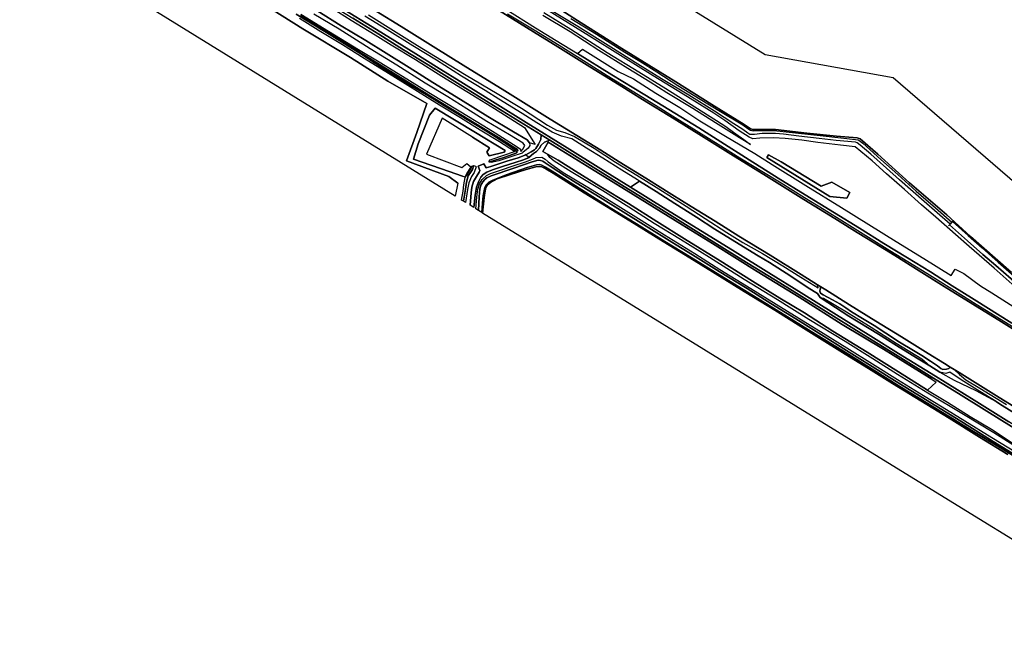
# Model space of a CAD drawing. Extents: x -26035517 to 31750492, y -9237385 to 8160032.
# Tile 79 of 256: x -15395899 to -14669674, y -903536 to -455784. Entities that reach past the tile are written whole.
import ezdxf

# ---------------------------------------------------------------- set-up
doc = ezdxf.new("R2010")
doc.units = 0
doc.layers.add('T-25', color=7, linetype='CONTINUOUS')

msp = doc.modelspace()

# ---------------------------------------------------------------- linework, layer by layer
at = {"layer": 'T-25', "color": 9}
for points in [[(-15017037, -464657, 5600), (-15042679, -448769, 5603), (-15065055, -434853, 5603), (-15080070, -425607, 5603), (-15097961, -414460, 5603), (-15115052, -403840, 5603), (-15132704, -392927, 5603), (-15150492, -381902, 5603), (-15169332, -370238, 5603), (-15187528, -358999, 5603), (-15209178, -345547, 5603), (-15230283, -332417, 5603), (-15252938, -318417, 5603), (-15276660, -303719, 5603), (-15292789, -293695, 5603), (-15310521, -282726, 5603), (-15329435, -271045, 5543)], [(-15353790, -312719, 5453), (-15326443, -329651, 5417), (-15302184, -344592, 5417), (-15286499, -354369, 5255), (-15285311, -355109, 5243), (-15276389, -360670, 5417), (-15254244, -374413, 5440), (-15231826, -388276, 5453), (-15210580, -401462, 5470), (-15192980, -412372, 5470), (-15189394, -414602, 5243), (-15188309, -415277, 5470), (-15169547, -426946, 5470), (-15153183, -437021, 5470), (-15132953, -449512, 5500), (-15114650, -460804, 5513), (-15090948, -475491, 5517), (-15066851, -490461, 5533), (-15040140, -506992, 5537)], [(-15362642, -325266, 6777), (-15343270, -337510, 6733), (-15315271, -354790, 6727), (-15292258, -369076, 6723), (-15268625, -383728, 6723), (-15249533, -395144, 6723), (-15231076, -407181, 6723), (-15212699, -418193, 6723), (-15187800, -433479, 6747), (-15170182, -444323, 6803), (-15151535, -456016, 6783), (-15133617, -466900, 6783), (-15121859, -474177, 6783), (-15104065, -485125, 6830), (-15084482, -497315, 6780), (-15058376, -513447, 6773), (-15045755, -521108, 6823)], [(-15045226, -517315, 6800), (-15068634, -502771, 6803), (-15088365, -490543, 6757), (-15103839, -480993, 6750), (-15119281, -471365, 6747), (-15135975, -460946, 6770), (-15156869, -448153, 6773), (-15171827, -438841, 6800), (-15187551, -429035, 6793), (-15203326, -419245, 6757), (-15220073, -408912, 6737), (-15236414, -398734, 6733), (-15255537, -386941, 6707), (-15270860, -377515, 6643), (-15290315, -365469, 6703), (-15305788, -355816, 6723), (-15326460, -343099, 6710), (-15343808, -332338, 6710), (-15361148, -321640, 6647)], [(-15356907, -326555, 6697), (-15340386, -336841, 6703), (-15319753, -349662, 6697), (-15301085, -361156, 6687), (-15284981, -371150, 6687), (-15268510, -381382, 6680), (-15249048, -393408, 6683), (-15232190, -403858, 6693), (-15213056, -415807, 6720), (-15189939, -430106, 6713), (-15172700, -440679, 6713), (-15150224, -454670, 6720), (-15131096, -466516, 6723), (-15112782, -477898, 6733), (-15094665, -489085, 6737), (-15069048, -504910, 6737), (-15046488, -518948, 6767)], [(-15095535, -517468, 5507), (-15124446, -501147, 5427), (-15151860, -483711, 5173), (-15187093, -462388, 5077), (-15217495, -443427, 5063), (-15244076, -427093, 5047), (-15269483, -410694, 5043), (-15293656, -396047, 5033), (-15312184, -384801, 4930), (-15320421, -379762, 4950), (-15333806, -372234, 4820)], [(-15217495, -443427, 5063), (-15187093, -462388, 5077), (-15151860, -483711, 5173), (-15124446, -501147, 5427), (-15095535, -517468, 5507), (-15103071, -538855, 5320), (-15110489, -559712, 5370), (-15079383, -571324, 5427), (-15072627, -576295, 5440), (-15074639, -585803, 5363), (-15083130, -580569, 5323), (-15395899, -387639, 4660)], [(-14979585, -398813, 5500), (-14846047, -481451, 5270), (-14751653, -498328, 5397), (-14647756, -587958, 5483)], [(-15176793, -449052, 6670), (-15158677, -460215, 6667), (-15140537, -471052, 6707), (-15125667, -480445, 6727), (-15108726, -491045, 6760), (-15091087, -501967, 6760), (-15070749, -514564, 6763), (-15050728, -527208, 6747), (-15031674, -538470, 6507), (-15021571, -544368, 6603), (-15019851, -546621, 6457), (-15019698, -548576, 6200), (-15020789, -550525, 6077), (-15024823, -553693, 5877), (-15025367, -554120, 5850), (-15032878, -556679, 5667), (-15042512, -559753, 5643), (-15048099, -560996, 5633), (-15049555, -560727, 5517), (-15049555, -560727, 5517), (-15049593, -560486, 5501), (-15048394, -560266, 4630), (-15038707, -557409, 4627), (-15031889, -554964, 4627), (-15029188, -553853, 4627), (-15029137, -552565, 4427), (-15028597, -552146, 4427), (-15028756, -551493, 4427), (-15033184, -548658, 4427), (-15042792, -542577, 4427), (-15055074, -535120, 4457), (-15069627, -526311, 4457), (-15084004, -517598, 4457), (-15097327, -509391, 4457), (-15111806, -500376, 4457), (-15127333, -490750, 4457), (-15144045, -480409, 4447), (-15158730, -471135, 4397), (-15172001, -462985, 4367), (-15188840, -452699, 4367)], [(-15170182, -444323, 6803), (-15151535, -456016, 6783), (-15133617, -466900, 6783), (-15121859, -474177, 6783), (-15104065, -485125, 6830), (-15084482, -497315, 6780), (-15058376, -513447, 6773), (-15045755, -521108, 6823), (-15023473, -535302, 6873), (-15015700, -547752, 6463), (-15019851, -546621, 6457), (-15019851, -546621, 6457), (-15021571, -544368, 6603), (-15031674, -538470, 6507), (-15050728, -527208, 6747), (-15070749, -514564, 6763), (-15091087, -501967, 6760), (-15108726, -491045, 6760), (-15125667, -480445, 6727), (-15140537, -471052, 6707), (-15158677, -460215, 6667), (-15176793, -449052, 6670)], [(-15156869, -448153, 6773), (-15135975, -460946, 6770), (-15119281, -471365, 6747), (-15103839, -480993, 6750), (-15088365, -490543, 6757), (-15068634, -502771, 6803), (-15045226, -517315, 6800), (-15022386, -531432, 6773), (-14992099, -550135, 6773), (-14967215, -565566, 6773), (-14945281, -579239, 6743), (-14919256, -595327, 6760), (-14892415, -611922, 6747), (-14868266, -626933, 6777), (-14843450, -642307, 6797), (-14819497, -657076, 6770), (-14795506, -671960, 6753), (-14768155, -688993, 6773), (-14747601, -701660, 6773), (-14720320, -718500, 6820), (-14691946, -736176, 6717), (-14666250, -752066, 6730)], [(-14649208, -749183, 5577), (-14675324, -732919, 5577), (-14703010, -715776, 5550), (-14706616, -713571, 5367), (-14709568, -711765, 5217), (-14713907, -709111, 5550), (-14725754, -701809, 5547), (-14745419, -689569, 5543), (-14764425, -677917, 5543), (-14783902, -665796, 5543), (-14801428, -654919, 5543), (-14805011, -652680, 5217), (-14807479, -651138, 5271), (-14819627, -643547, 5537), (-14842479, -629343, 5530), (-14865391, -615178, 5530), (-14882920, -604369, 5527), (-14900515, -593485, 5527), (-14914803, -584602, 5527), (-14934163, -572608, 5520), (-14953806, -560435, 5517), (-14967306, -552028, 5517), (-14985000, -541076, 5517), (-15004622, -528995, 5517), (-15020352, -519174, 5517), (-15040140, -506992, 5537), (-15066851, -490461, 5533), (-15090948, -475491, 5517), (-15114650, -460804, 5513), (-15132953, -449512, 5500)], [(-15042679, -448769, 5603), (-15017037, -464657, 5600), (-14999003, -475773, 5533), (-14975491, -490393, 5533), (-14953676, -503891, 5533), (-14936558, -514494, 5533), (-14913209, -528934, 5530), (-14893120, -541367, 5530), (-14871451, -554818, 5530), (-14845022, -571154, 5530), (-14817437, -588282, 5530), (-14794759, -602379, 5530), (-14778155, -612645, 5530), (-14765784, -620240, 5537), (-14750521, -629659, 5537), (-14732398, -640957, 5537), (-14713975, -652341, 5537), (-14692942, -665393, 5537), (-14671735, -678498, 5580), (-14646082, -694355, 5580)], [(-15037240, -447907, 6650), (-15015504, -461737, 6657), (-15000187, -471063, 6617), (-14984424, -480676, 6613), (-14959193, -496327, 6700), (-14934741, -511229, 6713), (-14917071, -521987, 6747), (-14894979, -535516, 6703), (-14878814, -545875, 6687), (-14857798, -559132, 6613), (-14836479, -572476, 6550), (-14816674, -584902, 6553), (-14794886, -598075, 6603), (-14776487, -609461, 6657), (-14758429, -620691, 6570), (-14741128, -631275, 6620), (-14724100, -641536, 6653), (-14708092, -652016, 6653), (-14691867, -661930, 6653), (-14664145, -679440, 6703)], [(-14652872, -660443, 6650), (-14677065, -638942, 6653), (-14695520, -622830, 6393), (-14705650, -613983, 6213), (-14720192, -601245, 6217), (-14730738, -592117, 6207), (-14743393, -580999, 6333), (-14756543, -569428, 6257), (-14767244, -559722, 6257), (-14779586, -549432, 6373), (-14790435, -548202, 6317), (-14807114, -546171, 6290), (-14819044, -544605, 6320), (-14831280, -543250, 6443), (-14839830, -542731, 6487), (-14849946, -543084, 6483), (-14855277, -543503, 6427), (-14857964, -542465, 6307), (-14865226, -537612, 5830), (-14875706, -530149, 5230), (-14883866, -524643, 5127), (-14906588, -510711, 5063), (-14928690, -497092, 5033), (-14952865, -482235, 5077), (-14975670, -467828, 5090), (-15006544, -448639, 5033)], [(-14989295, -454801, 4177), (-14970524, -466347, 4177), (-14949591, -479638, 4177), (-14938473, -486454, 4177), (-14926032, -494284, 4177), (-14910508, -504157, 4177), (-14894082, -514223, 4180), (-14878975, -523351, 4203), (-14862439, -533318, 4203), (-14858924, -535985, 4203), (-14856906, -537116, 4203), (-14854963, -537737, 4203), (-14839568, -537463, 4203), (-14823635, -539203, 4203), (-14803160, -541384, 4203), (-14779537, -543990, 4203), (-14777568, -544369, 4203), (-14776099, -545273, 4203), (-14774110, -546881, 4203), (-14760715, -558702, 4203), (-14748302, -569959, 4203), (-14734682, -582114, 4203), (-14720390, -594319, 4203), (-14708319, -604985, 4203), (-14709688, -606484, 4177), (-14728849, -589735, 4177), (-14746867, -573900, 4177), (-14756625, -565092, 4177), (-14768198, -554789, 4177), (-14775927, -548163, 4177), (-14778219, -546448, 4177), (-14779545, -545954, 4177), (-14793781, -544850, 4177), (-14806261, -543290, 4177), (-14821341, -541566, 4177), (-14832462, -540183, 4177), (-14838360, -539553, 4177), (-14848227, -539729, 4177), (-14853964, -540270, 4177), (-14857255, -540292, 4177), (-14858884, -539413, 4177), (-14862534, -536631, 4177), (-14869169, -532397, 4177), (-14883385, -523279, 4177), (-14902382, -511475, 4177), (-14922601, -499355, 4177), (-14940018, -488602, 4177), (-14959992, -475981, 4177), (-14984305, -460739, 4177), (-15006256, -447443, 4247)], [(-15004991, -443342, 5323), (-14981711, -458017, 5163), (-14951898, -477034, 5053), (-14912036, -501565, 4960), (-14885344, -518207, 4997), (-14861617, -533063, 5103), (-14857243, -536075, 5113), (-14855341, -536707, 5127), (-14838515, -536773, 5113), (-14815328, -539285, 5093), (-14793504, -541640, 5210), (-14778262, -542712, 5277), (-14776071, -543592, 5277), (-14762974, -554892, 5277), (-14739507, -576028, 5223), (-14711960, -599550, 5273), (-14694498, -615461, 5280), (-14674565, -633333, 5363), (-14664284, -642004, 5343)], [(-14664284, -642004, 5343), (-14674565, -633333, 5363), (-14694498, -615461, 5280), (-14711960, -599550, 5273), (-14739507, -576028, 5223), (-14762974, -554892, 5277), (-14776071, -543592, 5277), (-14778262, -542712, 5277), (-14793504, -541640, 5210), (-14815328, -539285, 5093), (-14838515, -536773, 5113), (-14855341, -536707, 5127), (-14857243, -536075, 5113), (-14861617, -533063, 5103), (-14885344, -518207, 4997), (-14912036, -501565, 4960), (-14951898, -477034, 5053), (-14981711, -458017, 5163), (-15004991, -443342, 5323)], [(-15188840, -452699, 4367), (-15172001, -462985, 4367), (-15158730, -471135, 4397), (-15144045, -480409, 4447), (-15127333, -490750, 4457), (-15111806, -500376, 4457), (-15097327, -509391, 4457), (-15084004, -517598, 4457), (-15069627, -526311, 4457), (-15055074, -535120, 4457), (-15042792, -542577, 4427), (-15033184, -548658, 4427), (-15028756, -551493, 4427), (-15028597, -552146, 4427), (-15029137, -552565, 4427), (-15029137, -552565, 4427), (-15029840, -552170, 4427), (-15035364, -548294, 4427), (-15044898, -542178, 4427), (-15056050, -535201, 4450), (-15080216, -520734, 4370), (-15096123, -511009, 4370), (-15113431, -500523, 4370), (-15128715, -490946, 4370), (-15144236, -481005, 4370), (-15152647, -475705, 4370), (-15169643, -465135, 4370), (-15191919, -451589, 4370)], [(-15191919, -451589, 4370), (-15169643, -465135, 4370), (-15152647, -475705, 4370), (-15144236, -481005, 4370), (-15128715, -490946, 4370), (-15113431, -500523, 4370), (-15096123, -511009, 4370), (-15080216, -520734, 4370), (-15056050, -535201, 4450), (-15044898, -542178, 4427), (-15035364, -548294, 4427), (-15029840, -552170, 4427), (-15030980, -552816, 5263), (-15041949, -545697, 5277), (-15056205, -537138, 5270), (-15070696, -528146, 5270), (-15086193, -518683, 5267), (-15104341, -507570, 5283), (-15123850, -495478, 5190), (-15141813, -484348, 5080), (-15157867, -474206, 5000), (-15173730, -464692, 4950), (-15189491, -454843, 4930)], [(-15188547, -451720, 5060), (-15168102, -464113, 5097), (-15146071, -477704, 5117), (-15130754, -486875, 5137), (-15113652, -497413, 5147), (-15094144, -509305, 5193), (-15071855, -522976, 5283), (-15053578, -534097, 5287), (-15045232, -539078, 5227), (-15031608, -547727, 5240), (-15026659, -550949, 5387), (-15026349, -552925, 5453), (-15024882, -551158, 5487), (-15023381, -548465, 5513), (-15024474, -546816, 5447), (-15034630, -540670, 5443), (-15051326, -530771, 5460), (-15065992, -521511, 5470), (-15080125, -512710, 5340), (-15096888, -502494, 5363), (-15117724, -489206, 5360), (-15137460, -477258, 5360), (-15160146, -462866, 5383), (-15178921, -451678, 5410)], [(-14664253, -755669, 6720), (-14682518, -744365, 6737), (-14703487, -731307, 6777), (-14723028, -719266, 6810), (-14751990, -701309, 6753), (-14773449, -688123, 6740), (-14802787, -669896, 6740), (-14835280, -649799, 6747), (-14862945, -632691, 6750), (-14894964, -612805, 6767), (-14922627, -595633, 6727), (-14951940, -577543, 6730), (-14986753, -555903, 6753), (-15004872, -544667, 6760), (-15011260, -540705, 6763), (-15046488, -518948, 6767), (-15069048, -504910, 6737), (-15094665, -489085, 6737), (-15112782, -477898, 6733), (-15131096, -466516, 6723), (-15150224, -454670, 6720)], [(-14657000, -748977, 6497), (-14673120, -738782, 6447), (-14675582, -737261, 6442), (-14687809, -729706, 6420), (-14701460, -721157, 6397), (-14709812, -715450, 6273), (-14712774, -716421, 6500), (-14717130, -715442, 6690), (-14724666, -710973, 6693), (-14734442, -704924, 6673), (-14749289, -695913, 6567), (-14762465, -687548, 6580), (-14784257, -674186, 6607), (-14794090, -667766, 6567), (-14805536, -660377, 6513), (-14807499, -657661, 6347), (-14814298, -653289, 6440), (-14827094, -644837, 6480), (-14842909, -634631, 6500), (-14851205, -629691, 6520), (-14868443, -619353, 6540), (-14883181, -610074, 6540), (-14896811, -601403, 6520), (-14912625, -591236, 6520), (-14926469, -582470, 6493), (-14938766, -574759, 6479), (-14940316, -573787, 6477), (-14951764, -566769, 6463), (-14965762, -557766, 6453), (-14977738, -550341, 6447), (-14988700, -543560, 6457), (-14996207, -541502, 6547), (-15003060, -538777, 6547), (-15014559, -531794, 6533), (-15025239, -524968, 6580), (-15042574, -514249, 6713), (-15052652, -508003, 6713), (-15069966, -497365, 6687), (-15088530, -485647, 6707), (-15105909, -475002, 6763), (-15124822, -463231, 6727), (-15141445, -453213, 6727)], [(-15138737, -452111, 5860), (-15120245, -463659, 5873), (-15102392, -474705, 5877), (-15084811, -485636, 5843), (-15066588, -496535, 5753), (-15043701, -510183, 5750), (-15025759, -520913, 5773), (-15006614, -533402, 5797), (-14999983, -537205, 5813), (-14993706, -538789, 5740), (-14986586, -541895, 5737), (-14972216, -550464, 5703), (-14956508, -560797, 5723), (-14940830, -570432, 5750), (-14924439, -580459, 5767), (-14904430, -593242, 5790), (-14890235, -602398, 5800), (-14874419, -612616, 5840), (-14862634, -619917, 5923), (-14848137, -628033, 5753), (-14833061, -637236, 5790), (-14819647, -645490, 5833), (-14806926, -653420, 5857), (-14807479, -651138, 5271), (-14805011, -652680, 5217), (-14805608, -654266, 5217), (-14805803, -655753, 5217), (-14805207, -657266, 5217), (-14803266, -658533, 5217), (-14796397, -662144, 5217), (-14790943, -665277, 5217), (-14786589, -668074, 5217), (-14782436, -671003, 5217), (-14774338, -675900, 5217), (-14765580, -681128, 5217), (-14757083, -686802, 5217), (-14747027, -693397, 5217), (-14736761, -699601, 5217), (-14730526, -703257, 5217), (-14724063, -707416, 5217), (-14718968, -710900, 5217), (-14716568, -712818, 5217), (-14714973, -713586, 5217), (-14712385, -713358, 5217), (-14710583, -712881, 5217), (-14709568, -711765, 5217), (-14706616, -713571, 5367), (-14702686, -717360, 5840), (-14698049, -721111, 5867), (-14687769, -727269, 5793), (-14668136, -739465, 5813)], [(-14662298, -682842, 5640), (-14690535, -665653, 5660), (-14699816, -659806, 5677), (-14717015, -648920, 5750), (-14726926, -642725, 5730), (-14740845, -634274, 5757), (-14754082, -626058, 5743), (-14769850, -616231, 5713), (-14787452, -605182, 5710), (-14802445, -595954, 5757), (-14817022, -586946, 5743), (-14834274, -576167, 5710), (-14847270, -568311, 5713), (-14864802, -557830, 5720), (-14878669, -549002, 5703), (-14896870, -537571, 5650), (-14912449, -528046, 5673), (-14926833, -519109, 5607), (-14944133, -508442, 5630), (-14962690, -497044, 5633), (-14978134, -487369, 5657), (-14998040, -474870, 5640), (-15016543, -463382, 5690), (-15035997, -451674, 5707)], [(-15009286, -450541, 5107), (-14989436, -462875, 5057), (-14962594, -479840, 5110), (-14939270, -494272, 5167), (-14919414, -506486, 5147), (-14897853, -519972, 5120), (-14881904, -530028, 5190), (-14875070, -534535, 5327), (-14869319, -538563, 5677), (-14861802, -543954, 6270), (-14856982, -547835, 6577), (-14865069, -542845, 6647), (-14882798, -531812, 6647), (-14899389, -521285, 6637), (-14918625, -509729, 6620), (-14930955, -501805, 6607), (-14947402, -491674, 6613), (-14968801, -478430, 6637), (-14989974, -464746, 6610), (-15009926, -452713, 6610)], [(-14692942, -665393, 5537), (-14713975, -652341, 5537), (-14732398, -640957, 5537), (-14750521, -629659, 5537), (-14765784, -620240, 5537), (-14778155, -612645, 5530), (-14794759, -602379, 5530), (-14817437, -588282, 5530), (-14845022, -571154, 5530), (-14871451, -554818, 5530), (-14893120, -541367, 5530), (-14913209, -528934, 5530), (-14936558, -514494, 5533), (-14953676, -503891, 5533), (-14975491, -490393, 5533), (-14999003, -475773, 5533), (-15017037, -464657, 5600)], [(-14984424, -480676, 6613), (-14980874, -477545, 6700), (-14954444, -493939, 6733), (-14943284, -499477, 6810), (-14926752, -509951, 6780), (-14909106, -520589, 6777), (-14894259, -530271, 6773), (-14875198, -541678, 6773), (-14853651, -554409, 6763), (-14840920, -562410, 6760), (-14815990, -577928, 6743), (-14789747, -594132, 6717), (-14769476, -606676, 6710), (-14749341, -619285, 6747), (-14728980, -631704, 6743), (-14708933, -644378, 6767), (-14705942, -639506, 6733), (-14699584, -642917, 6693), (-14687227, -651809, 6697), (-14678969, -656992, 6680)], [(-14664145, -679440, 6703), (-14691867, -661930, 6653), (-14708092, -652016, 6653), (-14724100, -641536, 6653), (-14741128, -631275, 6620), (-14758429, -620691, 6570), (-14776487, -609461, 6657), (-14794886, -598075, 6603), (-14816674, -584902, 6553), (-14836479, -572476, 6550), (-14857798, -559132, 6613), (-14878814, -545875, 6687), (-14894979, -535516, 6703), (-14917071, -521987, 6747), (-14934741, -511229, 6713), (-14959193, -496327, 6700), (-14984424, -480676, 6613), (-14980874, -477545, 6700), (-14954444, -493939, 6733), (-14943284, -499477, 6810), (-14926752, -509951, 6780), (-14909106, -520589, 6777), (-14894259, -530271, 6773), (-14875198, -541678, 6773), (-14853651, -554409, 6763), (-14840920, -562410, 6760), (-14815990, -577928, 6743), (-14789747, -594132, 6717), (-14769476, -606676, 6710), (-14749341, -619285, 6747), (-14728980, -631704, 6743), (-14708933, -644378, 6767), (-14705942, -639506, 6733), (-14699584, -642917, 6693), (-14687227, -651809, 6697), (-14678969, -656992, 6680), (-14651761, -674195, 6713)], [(-15040140, -506992, 5537), (-15020352, -519174, 5517), (-15004622, -528995, 5517), (-14985000, -541076, 5517), (-14967306, -552028, 5517), (-14953806, -560435, 5517), (-14934163, -572608, 5520), (-14914803, -584602, 5527), (-14900515, -593485, 5527), (-14882920, -604369, 5527), (-14865391, -615178, 5530), (-14842479, -629343, 5530), (-14819627, -643547, 5537), (-14807479, -651138, 5271), (-14805011, -652680, 5217), (-14801428, -654919, 5543), (-14783902, -665796, 5543), (-14764425, -677917, 5543), (-14745419, -689569, 5543), (-14725754, -701809, 5547), (-14713907, -709111, 5550), (-14709568, -711765, 5217), (-14706616, -713571, 5367), (-14703010, -715776, 5550)], [(-15072627, -576295, 5440), (-15079383, -571324, 5427), (-15110489, -559712, 5370), (-15103071, -538855, 5320), (-15095535, -517468, 5507)], [(-15089545, -520879, 5460), (-15093744, -526164, 5430), (-15101925, -547249, 5383), (-15105530, -558453, 5297), (-15079124, -567738, 5307), (-15069254, -571103, 5397)], [(-15059711, -538991, 5427), (-15089545, -520879, 5460)], [(-15046488, -518948, 6767), (-15011260, -540705, 6763), (-15004872, -544667, 6760), (-14986753, -555903, 6753), (-14951940, -577543, 6730), (-14922627, -595633, 6727), (-14894964, -612805, 6767), (-14862945, -632691, 6750), (-14835280, -649799, 6747), (-14802787, -669896, 6740), (-14773449, -688123, 6740), (-14751990, -701309, 6753), (-14723028, -719266, 6810)], [(-15045755, -521108, 6823), (-15023473, -535302, 6873), (-15015700, -547752, 6463), (-15019851, -546621, 6457)], [(-14720320, -718500, 6820), (-14747601, -701660, 6773), (-14768155, -688993, 6773), (-14795506, -671960, 6753), (-14819497, -657076, 6770), (-14843450, -642307, 6797), (-14868266, -626933, 6777), (-14892415, -611922, 6747), (-14919256, -595327, 6760), (-14945281, -579239, 6743), (-14967215, -565566, 6773), (-14992099, -550135, 6773), (-15022386, -531432, 6773), (-15045226, -517315, 6800)], [(-15061832, -542227, 5347), (-15084313, -528252, 5383), (-15095961, -554973, 5373), (-15069742, -564677, 5400), (-15066104, -561750, 5483), (-15063120, -564303, 5567)], [(-15011260, -540705, 6763), (-15011468, -544172, 6670), (-15013292, -547387, 6517), (-15015179, -550601, 6273), (-15016295, -551781, 6170), (-15018700, -553270, 6067), (-15022537, -555324, 5900), (-15028119, -557622, 5843), (-15036571, -560124, 5853), (-15044031, -562505, 5890), (-15048422, -563862, 5813), (-15051924, -565001, 5700), (-15053653, -562066, 5540), (-15057690, -563799, 5503), (-15056477, -566875, 5587), (-15057112, -568044, 5630), (-15059052, -571282, 5583), (-15061061, -574967, 5577), (-15062406, -579192, 5643), (-15063018, -583427, 5690), (-15063677, -592560, 5690)], [(-15061832, -542227, 5347), (-15049362, -550208, 5257), (-15051336, -553480, 5410), (-15049665, -556157, 5410), (-15038517, -553419, 5357), (-15037896, -552070, 5357), (-15059711, -538991, 5427)], [(-15061048, -594180, 5723), (-15060001, -585107, 5633), (-15059049, -579162, 5630), (-15057533, -575190, 5610), (-15055775, -571846, 5617), (-15054057, -569811, 5703), (-15051424, -568164, 5727), (-15047094, -566375, 5850), (-15039030, -563746, 5860), (-15030376, -561048, 5843), (-15024241, -559128, 5880), (-15021314, -557861, 5933), (-15020036, -557006, 5900), (-15017020, -554450, 6003), (-15014654, -552821, 6183), (-15012623, -550382, 6367), (-15011252, -548136, 6507), (-15008909, -545992, 6657), (-15004872, -544667, 6760)], [(-14723229, -720757, 6923), (-14758843, -698691, 6817), (-14789163, -680291, 6797), (-14821002, -660296, 6797), (-14852051, -641311, 6797), (-14884962, -620748, 6797), (-14907334, -606949, 6797), (-14943379, -584635, 6797), (-14977339, -563835, 6787), (-15006134, -546015, 6793), (-15009985, -553016, 6483), (-15006693, -554975, 6423)], [(-14655415, -780300, 4443), (-14679774, -765296, 4443), (-14701830, -751648, 4443), (-14730909, -733814, 4483), (-14750635, -721647, 4483), (-14765239, -712666, 4430), (-14780155, -703302, 4430), (-14798553, -691780, 4430), (-14820226, -678227, 4430), (-14841770, -664928, 4430), (-14859422, -653962, 4430), (-14879897, -641401, 4430), (-14899643, -629032, 4430), (-14914943, -619771, 4430), (-14933841, -607908, 4430), (-14950792, -597266, 4430), (-14967867, -586879, 4430), (-14985488, -575946, 4430), (-14993962, -570575, 4430), (-15003163, -564778, 4430), (-15008359, -561317, 4430), (-15010072, -560094, 4430), (-15011644, -559427, 4430), (-15013568, -559388, 4430), (-15017946, -560587, 4430), (-15031405, -565250, 4430), (-15048159, -570855, 4430), (-15051281, -572324, 4430), (-15052858, -573650, 4430), (-15054360, -575377, 4430), (-15055711, -577715, 4430), (-15056478, -580310, 4430), (-15056908, -586295, 4430), (-15057560, -596330, 4430), (-15059395, -595199, 5713), (-15059395, -595199, 5713), (-15058635, -586463, 5713), (-15057877, -580610, 5720), (-15056816, -576738, 5743), (-15054725, -573558, 5820), (-15051502, -570556, 5877), (-15048675, -569195, 5897), (-15041234, -566631, 5913), (-15032045, -563505, 5967), (-15022939, -560530, 5973), (-15017625, -558509, 5980), (-15014937, -557368, 6177), (-15010697, -557056, 6150), (-15008315, -558485, 5960), (-15006105, -560616, 5587), (-15001669, -563728, 5407), (-14994931, -568342, 5417), (-14978162, -578479, 5387), (-14959757, -589806, 5460), (-14941432, -600950, 5437), (-14920298, -614432, 5383), (-14898050, -628072, 5347), (-14879386, -639814, 5280), (-14859852, -651914, 5367), (-14837967, -665395, 5407), (-14821183, -675729, 5417), (-14803250, -686747, 5437), (-14785762, -697670, 5410), (-14766996, -709294, 5377), (-14748475, -720936, 5383), (-14729262, -732697, 5423), (-14715543, -741057, 5463), (-14698864, -751341, 5457), (-14678942, -763583, 5500), (-14660786, -774768, 5490)], [(-15023122, -554931, 5900), (-15022537, -555324, 5900), (-15020036, -557006, 5900), (-15019676, -557248, 5900)], [(-14655293, -774160, 5647), (-14677483, -760340, 5663), (-14699714, -746803, 5567), (-14726018, -731059, 5543), (-14748417, -717146, 5500), (-14766740, -705578, 5500), (-14787148, -692952, 5500), (-14813826, -676813, 5513), (-14836871, -662335, 5487), (-14861486, -647186, 5430), (-14887088, -631123, 5393), (-14908535, -617829, 5520), (-14927927, -605870, 5497), (-14946512, -594008, 5523), (-14965679, -581977, 5503), (-14989190, -568005, 5503), (-15001717, -560051, 5640), (-15004943, -557325, 6063), (-15006693, -554975, 6423), (-14998662, -559282, 6657), (-14986041, -567375, 6593), (-14967354, -578927, 6580), (-14946830, -591342, 6603), (-14925947, -604524, 6683), (-14905512, -617360, 6537), (-14879347, -633409, 6513), (-14855466, -648421, 6517), (-14835121, -660935, 6563), (-14817153, -671797, 6547), (-14796066, -685308, 6513), (-14770713, -700871, 6490), (-14747763, -715333, 6460), (-14726267, -728895, 6422), (-14725077, -729646, 6420), (-14711510, -737682, 6450), (-14694821, -748217, 6453), (-14679196, -757616, 6503), (-14663766, -767587, 6493)], [(-14843537, -555352, 6507), (-14844710, -557331, 6563), (-14798473, -585972, 6680), (-14785801, -587322, 6610), (-14783487, -583212, 6557), (-14796902, -575386, 6523), (-14804737, -578409, 6543), (-14834166, -560506, 6477), (-14843537, -555352, 6507)], [(-15063120, -564303, 5567), (-15066284, -569388, 5417), (-15067632, -571777, 5433), (-15069254, -571103, 5397)], [(-14656615, -781139, 4443), (-14674455, -770011, 4443), (-14692441, -759185, 4443), (-14710948, -748023, 4443), (-14731711, -735130, 4483), (-14746618, -725966, 4483), (-14765954, -713928, 4430), (-14788394, -700014, 4430), (-14808823, -687511, 4430), (-14829554, -674664, 4430), (-14851462, -661175, 4430), (-14873055, -647901, 4430), (-14900656, -631140, 4430), (-14920087, -619243, 4430), (-14941057, -606188, 4430), (-14960348, -594390, 4430), (-14981341, -581180, 4430), (-15003160, -567480, 4430), (-15008154, -564366, 4430), (-15010707, -562975, 4430), (-15012395, -562541, 4430), (-15014658, -562769, 4430), (-15021484, -564820, 4430), (-15037173, -570197, 4430), (-15047018, -573921, 4430), (-15049753, -575411, 4430), (-15051766, -577581, 4430), (-15052720, -579396, 4430), (-15053437, -581874, 4430), (-15053936, -585625, 4430), (-15054476, -591099, 4430), (-15054990, -597914, 4430), (-15057560, -596330, 4430), (-15057560, -596330, 4430), (-15056908, -586295, 4430), (-15056478, -580310, 4430), (-15055711, -577715, 4430), (-15054360, -575377, 4430), (-15052858, -573650, 4430), (-15051281, -572324, 4430), (-15048159, -570855, 4430), (-15031405, -565250, 4430), (-15017946, -560587, 4430), (-15013568, -559388, 4430), (-15011644, -559427, 4430), (-15010072, -560094, 4430), (-15008359, -561317, 4430), (-15003163, -564778, 4430), (-14993962, -570575, 4430), (-14985488, -575946, 4430), (-14967867, -586879, 4430), (-14950792, -597266, 4430), (-14933841, -607908, 4430), (-14914943, -619771, 4430), (-14899643, -629032, 4430), (-14879897, -641401, 4430), (-14859422, -653962, 4430), (-14841770, -664928, 4430), (-14820226, -678227, 4430), (-14798553, -691780, 4430), (-14780155, -703302, 4430), (-14765239, -712666, 4430), (-14750635, -721647, 4483), (-14730909, -733814, 4483), (-14701830, -751648, 4443), (-14679774, -765296, 4443), (-14655415, -780300, 4443)], [(-14667174, -776258, 5083), (-14688016, -763464, 5083), (-14710225, -749479, 5100), (-14731206, -736626, 5097), (-14752228, -723806, 5083), (-14767996, -714044, 5057), (-14788950, -700929, 4993), (-14803993, -691727, 5020), (-14821641, -680755, 4977), (-14839034, -669839, 4960), (-14861526, -656049, 5007), (-14884823, -641590, 4970), (-14904750, -629278, 4923), (-14921289, -619160, 4990), (-14940758, -607196, 5110), (-14963070, -593428, 5123), (-14979475, -583385, 5160), (-15002484, -568924, 5123), (-15007887, -565559, 5110), (-15010725, -564252, 5147), (-15012541, -563922, 5180), (-15015098, -564244, 5220), (-15022294, -566192, 5207), (-15033778, -569782, 5197), (-15043711, -573154, 5177), (-15048693, -575635, 5163), (-15050747, -577514, 5113), (-15051992, -579544, 5113), (-15052673, -582012, 5113), (-15053401, -586744, 5127), (-15054445, -598250, 5137), (-15054990, -597914, 4430), (-15054476, -591099, 4430), (-15053936, -585625, 4430), (-15053437, -581874, 4430), (-15052720, -579396, 4430), (-15051766, -577581, 4430), (-15049753, -575411, 4430), (-15047018, -573921, 4430), (-15037173, -570197, 4430), (-15021484, -564820, 4430), (-15014658, -562769, 4430), (-15012395, -562541, 4430), (-15010707, -562975, 4430), (-15008154, -564366, 4430), (-15003160, -567480, 4430), (-14981341, -581180, 4430), (-14960348, -594390, 4430), (-14941057, -606188, 4430), (-14920087, -619243, 4430), (-14900656, -631140, 4430), (-14873055, -647901, 4430), (-14851462, -661175, 4430), (-14829554, -674664, 4430), (-14808823, -687511, 4430), (-14788394, -700014, 4430), (-14765954, -713928, 4430), (-14746618, -725966, 4483), (-14731711, -735130, 4483), (-14710948, -748023, 4443), (-14692441, -759185, 4443), (-14674455, -770011, 4443), (-14656615, -781139, 4443)], [(-14593412, -882062, 5340), (-14758783, -780490, 5233), (-15054445, -598250, 5137), (-15054445, -598250, 5137), (-15053401, -586744, 5127), (-15052673, -582012, 5113), (-15051992, -579544, 5113), (-15050747, -577514, 5113), (-15048693, -575635, 5163), (-15043711, -573154, 5177), (-15033778, -569782, 5197), (-15022294, -566192, 5207), (-15015098, -564244, 5220), (-15012541, -563922, 5180), (-15010725, -564252, 5147), (-15007887, -565559, 5110), (-15002484, -568924, 5123), (-14979475, -583385, 5160), (-14963070, -593428, 5123), (-14940758, -607196, 5110), (-14921289, -619160, 4990), (-14904750, -629278, 4923), (-14884823, -641590, 4970), (-14861526, -656049, 5007), (-14839034, -669839, 4960), (-14821641, -680755, 4977), (-14803993, -691727, 5020), (-14788950, -700929, 4993), (-14767996, -714044, 5057), (-14752228, -723806, 5083), (-14731206, -736626, 5097), (-14710225, -749479, 5100), (-14688016, -763464, 5083), (-14667174, -776258, 5083)], [(-15072627, -576295, 5440), (-15074639, -585803, 5363)], [(-14938766, -574759, 6479), (-14945281, -579239, 6743)], [(-14666250, -752066, 6730), (-14691946, -736176, 6717), (-14720320, -718500, 6820), (-14747601, -701660, 6773), (-14768155, -688993, 6773), (-14795506, -671960, 6753), (-14819497, -657076, 6770), (-14843450, -642307, 6797), (-14868266, -626933, 6777), (-14892415, -611922, 6747), (-14919256, -595327, 6760), (-14945281, -579239, 6743), (-14938766, -574759, 6479), (-14926469, -582470, 6493), (-14912625, -591236, 6520), (-14896811, -601403, 6520), (-14883181, -610074, 6540), (-14868443, -619353, 6540), (-14851205, -629691, 6520), (-14842909, -634631, 6500), (-14827094, -644837, 6480), (-14814298, -653289, 6440), (-14807499, -657661, 6347), (-14805536, -660377, 6513), (-14794090, -667766, 6567), (-14784257, -674186, 6607), (-14762465, -687548, 6580), (-14749289, -695913, 6567), (-14734442, -704924, 6673), (-14724666, -710973, 6693), (-14717130, -715442, 6690), (-14706768, -721428, 6673), (-14690606, -729127, 6520), (-14675582, -737261, 6442), (-14673120, -738782, 6447), (-14657000, -748977, 6497)], [(-14707436, -604017, 5260), (-14707905, -604531, 4767), (-14708319, -604985, 4203), (-14709688, -606484, 4177), (-14710095, -606930, 4760), (-14710755, -607654, 5260)], [(-14653259, -656615, 4717), (-14676043, -637008, 4760), (-14685465, -628750, 4760), (-14696781, -618711, 4760), (-14710095, -606930, 4760), (-14709688, -606484, 4177), (-14708319, -604985, 4203), (-14707905, -604531, 4767), (-14696442, -614713, 4763), (-14686064, -623826, 4763), (-14674182, -634572, 4763), (-14660501, -646607, 4717)], [(-14660501, -646607, 4717), (-14674182, -634572, 4763), (-14686064, -623826, 4763), (-14696442, -614713, 4763), (-14707905, -604531, 4767), (-14708319, -604985, 4203), (-14709688, -606484, 4177), (-14710095, -606930, 4760), (-14696781, -618711, 4760), (-14685465, -628750, 4760), (-14676043, -637008, 4760), (-14653259, -656615, 4717)], [(-14805011, -652680, 5217), (-14805608, -654266, 5217), (-14805803, -655753, 5217), (-14805207, -657266, 5217), (-14803266, -658533, 5217), (-14796397, -662144, 5217), (-14790943, -665277, 5217), (-14786589, -668074, 5217), (-14782436, -671003, 5217), (-14774338, -675900, 5217), (-14765580, -681128, 5217), (-14757083, -686802, 5217), (-14747027, -693397, 5217), (-14736761, -699601, 5217), (-14730526, -703257, 5217), (-14724063, -707416, 5217), (-14718968, -710900, 5217), (-14716568, -712818, 5217), (-14714973, -713586, 5217), (-14712385, -713358, 5217), (-14710583, -712881, 5217), (-14709568, -711765, 5217)], [(-14805536, -660377, 6513), (-14803023, -661095, 6277), (-14786171, -671072, 6227), (-14767894, -682346, 6143), (-14749323, -694085, 6243), (-14730550, -705587, 6250), (-14724666, -710973, 6693)], [(-14678969, -656992, 6680), (-14651761, -674195, 6713), (-14633534, -684302, 6713), (-14628744, -688686, 6710), (-14629457, -694301, 6813), (-14584273, -722070, 6813), (-14544781, -746356, 6813), (-14484159, -783214, 6813), (-14481032, -780357, 6678)], [(-14392965, -851232, 5577), (-14429324, -828659, 5577), (-14458133, -810928, 5577), (-14475763, -799902, 5577), (-14497797, -786271, 5570), (-14520749, -772008, 5570), (-14545972, -756400, 5577), (-14566858, -743420, 5577), (-14587622, -730563, 5580), (-14619486, -710854, 5580), (-14646082, -694355, 5580), (-14671735, -678498, 5580), (-14692942, -665393, 5537)], [(-14421814, -903536, 6793), (-14446579, -888166, 6743), (-14467123, -875381, 6750), (-14490623, -860875, 6700), (-14514124, -846338, 6683), (-14537382, -831931, 6670), (-14560143, -817900, 6717), (-14584376, -802842, 6697), (-14609553, -787260, 6733), (-14635052, -771517, 6733), (-14666250, -752066, 6730), (-14691946, -736176, 6717), (-14720320, -718500, 6820)], [(-14717130, -715442, 6690), (-14706768, -721428, 6673), (-14690606, -729127, 6520)], [(-14703010, -715776, 5550), (-14675324, -732919, 5577), (-14649208, -749183, 5577), (-14624834, -764222, 5577), (-14600771, -779214, 5577), (-14575266, -795014, 5577), (-14547103, -812488, 5577), (-14521996, -827957, 5577), (-14507217, -836977, 5577), (-14483246, -851794, 5577), (-14459578, -866435, 5577), (-14425880, -887450, 5577), (-14414223, -894543, 5577)], [(-14723229, -720757, 6923), (-14720000, -722932, 6883), (-14726267, -728895, 6422)], [(-14723028, -719266, 6810), (-14703487, -731307, 6777), (-14682518, -744365, 6737), (-14664253, -755669, 6720), (-14645418, -767379, 6720), (-14623312, -781128, 6727)], [(-14690606, -729127, 6520), (-14675582, -737261, 6442)]]:
    msp.add_polyline3d(points, dxfattribs=at)
for points in [[(-15067632, -571777, 5433), (-15069254, -571103, 5397), (-15079124, -567738, 5307), (-15105530, -558453, 5297), (-15101925, -547249, 5383), (-15093744, -526164, 5430), (-15089545, -520879, 5460), (-15059711, -538991, 5427), (-15037896, -552070, 5357), (-15038517, -553419, 5357), (-15049665, -556157, 5410), (-15051336, -553480, 5410), (-15049362, -550208, 5257), (-15061832, -542227, 5347), (-15084313, -528252, 5383), (-15095961, -554973, 5373), (-15069742, -564677, 5400), (-15066104, -561750, 5483), (-15063120, -564303, 5567), (-15066284, -569388, 5417), (-15067632, -571777, 5433)], [(-15063677, -592560, 5690), (-15063018, -583427, 5690), (-15062406, -579192, 5643), (-15061061, -574967, 5577), (-15059052, -571282, 5583), (-15057112, -568044, 5630), (-15056477, -566875, 5587), (-15057690, -563799, 5503), (-15053653, -562066, 5540), (-15051924, -565001, 5700), (-15048422, -563862, 5813), (-15044031, -562505, 5890), (-15036571, -560124, 5853), (-15028119, -557622, 5843), (-15022537, -555324, 5900), (-15018700, -553270, 6067), (-15016295, -551781, 6170), (-15015179, -550601, 6273), (-15013292, -547387, 6517), (-15011468, -544172, 6670), (-15011260, -540705, 6763), (-15004872, -544667, 6760), (-15008909, -545992, 6657), (-15011252, -548136, 6507), (-15012623, -550382, 6367), (-15014654, -552821, 6183), (-15017020, -554450, 6003), (-15020036, -557006, 5900), (-15021314, -557861, 5933), (-15024241, -559128, 5880), (-15030376, -561048, 5843), (-15039030, -563746, 5860), (-15047094, -566375, 5850), (-15051424, -568164, 5727), (-15054057, -569811, 5703), (-15055775, -571846, 5617), (-15057533, -575190, 5610), (-15059049, -579162, 5630), (-15060001, -585107, 5633), (-15061048, -594180, 5723), (-15063677, -592560, 5690)], [(-14726267, -728895, 6422), (-14747763, -715333, 6460), (-14770713, -700871, 6490), (-14796066, -685308, 6513), (-14817153, -671797, 6547), (-14835121, -660935, 6563), (-14855466, -648421, 6517), (-14879347, -633409, 6513), (-14905512, -617360, 6537), (-14925947, -604524, 6683), (-14946830, -591342, 6603), (-14967354, -578927, 6580), (-14986041, -567375, 6593), (-14998662, -559282, 6657), (-15006693, -554975, 6423), (-15009985, -553016, 6483), (-15006134, -546015, 6793), (-14977339, -563835, 6787), (-14943379, -584635, 6797), (-14907334, -606949, 6797), (-14884962, -620748, 6797), (-14852051, -641311, 6797), (-14821002, -660296, 6797), (-14789163, -680291, 6797), (-14758843, -698691, 6817), (-14723229, -720757, 6923), (-14720000, -722932, 6883), (-14726267, -728895, 6422)], [(-15030980, -552816, 5263), (-15029840, -552170, 4427), (-15029137, -552565, 4427), (-15029188, -553853, 4627), (-15031889, -554964, 4627), (-15038707, -557409, 4627), (-15048394, -560266, 4630), (-15049593, -560486, 5501), (-15049675, -559977, 5467), (-15048875, -558963, 5360), (-15038896, -555713, 5337), (-15030980, -552816, 5263)], [(-14843537, -555352, 6507), (-14834166, -560506, 6477), (-14804737, -578409, 6543), (-14796902, -575386, 6523), (-14783487, -583212, 6557), (-14785801, -587322, 6610), (-14798473, -585972, 6680), (-14844710, -557331, 6563), (-14843537, -555352, 6507)], [(-15069915, -588715, 5353), (-15068860, -582177, 5353), (-15068190, -577547, 5400), (-15067252, -572134, 5450), (-15065051, -568752, 5513), (-15062935, -565426, 5580), (-15062401, -563664, 5467), (-15061063, -563120, 5443), (-15061307, -564337, 4907), (-15061833, -566153, 4893), (-15063334, -568433, 4830), (-15065201, -570946, 4830), (-15066453, -575562, 4860), (-15067150, -580779, 4873), (-15068474, -589603, 4877), (-15069915, -588715, 5353)], [(-15068474, -589603, 4877), (-15067150, -580779, 4873), (-15066453, -575562, 4860), (-15065201, -570946, 4830), (-15063334, -568433, 4830), (-15061833, -566153, 4893), (-15061307, -564337, 4907), (-15061063, -563120, 5443), (-15059791, -563682, 5443), (-15059195, -564326, 5463), (-15060804, -568490, 5603), (-15062702, -571438, 5610), (-15064635, -576031, 5593), (-15065711, -580835, 5593), (-15067130, -590431, 5590), (-15068474, -589603, 4877)], [(-14805011, -652680, 5217), (-14801428, -654919, 5543), (-14783902, -665796, 5543), (-14764425, -677917, 5543), (-14745419, -689569, 5543), (-14725754, -701809, 5547), (-14713907, -709111, 5550), (-14709568, -711765, 5217), (-14710583, -712881, 5217), (-14712385, -713358, 5217), (-14714973, -713586, 5217), (-14716568, -712818, 5217), (-14718968, -710900, 5217), (-14724063, -707416, 5217), (-14730526, -703257, 5217), (-14736761, -699601, 5217), (-14747027, -693397, 5217), (-14757083, -686802, 5217), (-14765580, -681128, 5217), (-14774338, -675900, 5217), (-14782436, -671003, 5217), (-14786589, -668074, 5217), (-14790943, -665277, 5217), (-14796397, -662144, 5217), (-14803266, -658533, 5217), (-14805207, -657266, 5217), (-14805803, -655753, 5217), (-14805608, -654266, 5217), (-14805011, -652680, 5217)], [(-14805536, -660377, 6513), (-14803023, -661095, 6277), (-14786171, -671072, 6227), (-14767894, -682346, 6143), (-14749323, -694085, 6243), (-14730550, -705587, 6250), (-14724666, -710973, 6693), (-14734442, -704924, 6673), (-14749289, -695913, 6567), (-14762465, -687548, 6580), (-14784257, -674186, 6607), (-14794090, -667766, 6567), (-14805536, -660377, 6513)]]:
    msp.add_polyline3d(points, close=True, dxfattribs=at)

doc.saveas('drawing.dxf')
